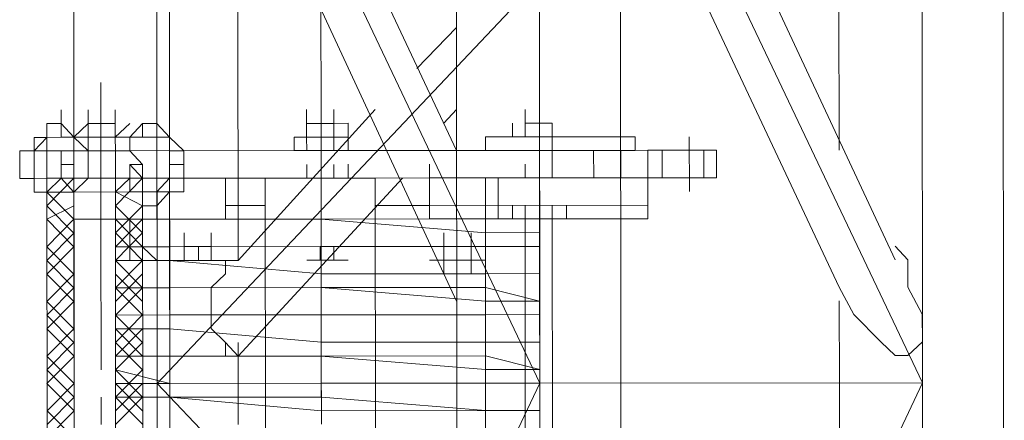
# Model space of a CAD drawing. Header units: inches. Extents: x -5850 to 5646, y 8947 to 13007.
# Tile 128 of 256: x -4346 to -4316, y 10836 to 10848. Entities that reach past the tile are written whole.
import ezdxf

# ---------------------------------------------------------------- set-up
doc = ezdxf.new("R2010")
doc.units = ezdxf.units.IN
doc.header["$MEASUREMENT"] = 0
doc.layers.add('at_Entity', color=7, linetype='Continuous')
doc.layers.add('at_Rect', color=7, linetype='Continuous')

msp = doc.modelspace()

# ---------------------------------------------------------------- linework, layer by layer
at = {"layer": 'at_Entity', "color": 7, "lineweight": 20}
for p, q in [((-4341.428, 10560.866), (-4342.113, 11327.941)), ((-4344.653, 10862.034), (-4344.608, 10812.187)), ((-4342.088, 10862.037), (-4330.243, 10837.126)), ((-4342.065, 10837.116), (-4342.088, 10862.037)), ((-4318.444, 10862.058), (-4342.065, 10837.116)), ((-4332.831, 10862.045), (-4332.786, 10812.197)), ((-4330.243, 10837.126), (-4330.266, 10862.047)), ((-4330.266, 10862.047), (-4318.421, 10837.137)), ((-4327.734, 10837.129), (-4327.756, 10862.05)), ((-4318.421, 10837.137), (-4318.444, 10862.058)), ((-4315.912, 10837.139), (-4315.934, 10862.06)), ((-4319.261, 10840.934), (-4327.754, 10859.094)), ((-4332.815, 10844.306), (-4339.575, 10858.66)), ((-4339.575, 10858.66), (-4332.815, 10844.306)), ((-4341.247, 10857.811), (-4332.811, 10839.656)), ((-4321.005, 10857.829), (-4320.993, 10844.317)), ((-4339.559, 10840.916), (-4339.571, 10854.433)), ((-4327.749, 10854.443), (-4320.989, 10840.09)), ((-4320.989, 10840.09), (-4327.749, 10854.443)), ((-4332.818, 10848.104), (-4334.044, 10846.837)), ((-4344.191, 10845.138), (-4344.192, 10845.562)), ((-4343.355, 10845.139), (-4343.355, 10845.563)), ((-4335.325, 10845.57), (-4339.559, 10840.916)), ((-4337.444, 10845.144), (-4337.444, 10845.568)), ((-4336.608, 10845.145), (-4336.608, 10845.569)), ((-4336.608, 10845.145), (-4336.608, 10845.569)), ((-4336.608, 10845.145), (-4336.608, 10845.569)), ((-4332.816, 10845.572), (-4333.206, 10845.148)), ((-4330.697, 10845.15), (-4330.697, 10845.574)), ((-4345.028, 10845.138), (-4345.474, 10845.137)), ((-4345.474, 10845.137), (-4345.474, 10844.713)), ((-4345.028, 10845.138), (-4344.637, 10844.714)), ((-4343.355, 10845.139), (-4344.191, 10845.138)), ((-4344.191, 10845.138), (-4343.355, 10845.139)), ((-4344.191, 10845.138), (-4344.191, 10844.715)), ((-4343.355, 10845.139), (-4343.355, 10844.715)), ((-4342.518, 10844.716), (-4342.519, 10845.14)), ((-4342.519, 10845.14), (-4342.072, 10845.14)), ((-4342.072, 10845.14), (-4341.682, 10844.717)), ((-4336.608, 10845.145), (-4337.444, 10845.144)), ((-4337.444, 10845.144), (-4336.608, 10845.145)), ((-4337.444, 10845.144), (-4337.444, 10844.721)), ((-4336.998, 10845.145), (-4336.608, 10845.145)), ((-4336.608, 10845.145), (-4336.161, 10845.146)), ((-4336.608, 10845.145), (-4336.607, 10844.721)), ((-4336.161, 10844.722), (-4336.161, 10845.146)), ((-4336.161, 10844.722), (-4336.161, 10845.146)), ((-4331.087, 10844.726), (-4331.087, 10845.15)), ((-4329.86, 10845.151), (-4330.697, 10845.15)), ((-4330.697, 10845.15), (-4329.86, 10845.151)), ((-4330.696, 10844.727), (-4330.697, 10845.15)), ((-4330.696, 10844.727), (-4330.697, 10845.15)), ((-4329.86, 10845.151), (-4329.86, 10844.727)), ((-4345.474, 10844.713), (-4345.864, 10844.713)), ((-4345.864, 10844.713), (-4345.864, 10844.295)), ((-4345.864, 10844.295), (-4345.474, 10844.713)), ((-4345.474, 10844.713), (-4345.028, 10844.714)), ((-4345.473, 10844.295), (-4345.474, 10844.713)), ((-4345.028, 10844.714), (-4344.637, 10844.714)), ((-4344.637, 10844.714), (-4342.909, 10844.716)), ((-4344.637, 10844.296), (-4344.637, 10844.714)), ((-4344.637, 10844.296), (-4344.637, 10844.714)), ((-4344.637, 10844.714), (-4344.637, 10844.296)), ((-4344.191, 10844.715), (-4344.191, 10844.296)), ((-4343.355, 10844.715), (-4343.354, 10844.297)), ((-4342.908, 10844.297), (-4342.909, 10844.716)), ((-4342.909, 10844.716), (-4342.908, 10844.297)), ((-4342.908, 10844.297), (-4342.909, 10844.716)), ((-4342.908, 10844.297), (-4342.909, 10844.716)), ((-4342.909, 10844.716), (-4342.518, 10844.716)), ((-4342.908, 10844.297), (-4342.909, 10844.716)), ((-4342.909, 10844.716), (-4342.518, 10844.716)), ((-4342.518, 10844.716), (-4341.682, 10844.717)), ((-4341.682, 10844.717), (-4341.235, 10844.299)), ((-4341.682, 10844.717), (-4341.681, 10843.875)), ((-4337.834, 10844.72), (-4336.161, 10844.722)), ((-4337.834, 10844.302), (-4337.834, 10844.72)), ((-4337.834, 10844.302), (-4337.834, 10844.72)), ((-4337.834, 10844.72), (-4337.834, 10844.302)), ((-4337.444, 10844.721), (-4337.443, 10844.302)), ((-4336.607, 10844.721), (-4336.161, 10844.722)), ((-4336.607, 10844.721), (-4336.607, 10844.303)), ((-4336.161, 10844.303), (-4336.161, 10844.722)), ((-4336.161, 10844.722), (-4336.161, 10844.303)), ((-4336.161, 10844.303), (-4336.161, 10844.722)), ((-4336.161, 10844.722), (-4336.161, 10844.303)), ((-4330.696, 10844.727), (-4331.923, 10844.725)), ((-4331.923, 10844.725), (-4331.923, 10844.307)), ((-4331.087, 10844.726), (-4330.696, 10844.727)), ((-4330.696, 10844.727), (-4329.414, 10844.728)), ((-4330.696, 10844.727), (-4329.86, 10844.727)), ((-4330.696, 10844.727), (-4329.86, 10844.727)), ((-4329.86, 10844.727), (-4330.696, 10844.727)), ((-4329.414, 10844.728), (-4329.86, 10844.727)), ((-4329.86, 10844.727), (-4329.414, 10844.728)), ((-4329.414, 10844.728), (-4329.86, 10844.727)), ((-4329.86, 10844.727), (-4329.859, 10844.309)), ((-4327.295, 10844.73), (-4329.414, 10844.728)), ((-4327.294, 10844.311), (-4327.295, 10844.73)), ((-4327.294, 10844.311), (-4327.295, 10844.73)), ((-4345.864, 10844.295), (-4346.31, 10844.294)), ((-4345.864, 10844.295), (-4346.31, 10844.294)), ((-4346.31, 10844.294), (-4346.309, 10843.447)), ((-4346.31, 10844.294), (-4346.309, 10843.447)), ((-4345.864, 10844.295), (-4345.863, 10843.447)), ((-4345.473, 10844.295), (-4345.864, 10844.295)), ((-4345.473, 10844.295), (-4345.864, 10844.295)), ((-4345.864, 10844.295), (-4345.863, 10843.447)), ((-4345.863, 10843.447), (-4345.864, 10844.295)), ((-4345.027, 10844.296), (-4345.473, 10844.295)), ((-4345.473, 10843.448), (-4345.473, 10844.295)), ((-4345.473, 10844.295), (-4345.473, 10843.448)), ((-4344.637, 10844.296), (-4345.027, 10844.296)), ((-4344.637, 10844.296), (-4342.908, 10844.297)), ((-4344.191, 10844.296), (-4344.637, 10844.296)), ((-4344.191, 10844.296), (-4342.908, 10844.297)), ((-4344.19, 10843.449), (-4344.191, 10844.296)), ((-4344.191, 10844.296), (-4344.19, 10843.449)), ((-4343.354, 10844.297), (-4343.354, 10843.449)), ((-4342.908, 10844.297), (-4343.354, 10844.297)), ((-4343.354, 10844.297), (-4343.354, 10843.449)), ((-4337.834, 10844.302), (-4342.908, 10844.297)), ((-4341.681, 10844.299), (-4341.681, 10843.451)), ((-4341.681, 10843.451), (-4341.681, 10844.299)), ((-4341.235, 10844.299), (-4341.234, 10843.451)), ((-4336.161, 10844.303), (-4337.834, 10844.302)), ((-4337.443, 10844.302), (-4337.834, 10844.302)), ((-4336.607, 10844.303), (-4337.443, 10844.302)), ((-4336.161, 10844.303), (-4336.607, 10844.303)), ((-4332.369, 10844.307), (-4336.161, 10844.303)), ((-4331.923, 10844.307), (-4332.369, 10844.307)), ((-4331.923, 10844.307), (-4331.086, 10844.308)), ((-4331.086, 10844.308), (-4330.25, 10844.309)), ((-4329.859, 10844.309), (-4330.25, 10844.309)), ((-4328.967, 10844.31), (-4329.859, 10844.309)), ((-4328.577, 10844.31), (-4329.859, 10844.309)), ((-4328.577, 10844.31), (-4328.967, 10844.31)), ((-4328.577, 10844.31), (-4328.131, 10844.311)), ((-4328.576, 10843.463), (-4328.577, 10844.31)), ((-4327.294, 10844.311), (-4328.131, 10844.311)), ((-4327.74, 10843.463), (-4327.74, 10844.311)), ((-4326.904, 10844.312), (-4327.294, 10844.311)), ((-4325.621, 10844.313), (-4326.904, 10844.312)), ((-4326.457, 10843.465), (-4326.458, 10844.312)), ((-4324.785, 10844.314), (-4325.621, 10844.313)), ((-4325.174, 10843.466), (-4325.175, 10844.313)), ((-4324.784, 10843.466), (-4324.785, 10844.314)), ((-4345.026, 10843.448), (-4345.027, 10843.872)), ((-4344.636, 10843.448), (-4344.636, 10843.872)), ((-4343.354, 10843.449), (-4343.354, 10843.873)), ((-4343.354, 10843.449), (-4343.354, 10843.873)), ((-4342.907, 10843.45), (-4342.908, 10843.874)), ((-4342.907, 10843.45), (-4342.908, 10843.874)), ((-4342.517, 10843.45), (-4342.517, 10843.874)), ((-4341.681, 10843.451), (-4341.681, 10843.875)), ((-4341.681, 10843.875), (-4341.235, 10843.875)), ((-4341.235, 10843.875), (-4341.681, 10843.875)), ((-4341.681, 10843.875), (-4341.681, 10843.451)), ((-4337.443, 10843.455), (-4337.443, 10843.879)), ((-4336.606, 10843.455), (-4336.606, 10843.879)), ((-4336.16, 10843.456), (-4336.16, 10843.88)), ((-4336.16, 10843.456), (-4336.16, 10843.88)), ((-4333.651, 10843.458), (-4333.651, 10843.882)), ((-4333.651, 10843.458), (-4333.651, 10843.882)), ((-4330.695, 10843.461), (-4330.695, 10843.885)), ((-4329.859, 10843.461), (-4329.859, 10843.885)), ((-4326.903, 10843.464), (-4326.903, 10843.888)), ((-4345.863, 10843.447), (-4346.309, 10843.447)), ((-4346.309, 10843.447), (-4345.863, 10843.447)), ((-4345.473, 10843.448), (-4345.863, 10843.447)), ((-4345.863, 10843.447), (-4345.863, 10843.023)), ((-4345.863, 10843.447), (-4345.863, 10843.023)), ((-4345.473, 10843.448), (-4345.026, 10843.448)), ((-4345.448, 10815.571), (-4345.473, 10843.448)), ((-4345.026, 10843.448), (-4345.473, 10843.448)), ((-4345.473, 10843.448), (-4345.472, 10843.024)), ((-4345.472, 10843.024), (-4345.473, 10843.448)), ((-4345.026, 10843.448), (-4344.636, 10843.448)), ((-4345.026, 10843.448), (-4344.636, 10843.448)), ((-4344.636, 10843.448), (-4345.026, 10843.448)), ((-4344.19, 10843.449), (-4344.636, 10843.448)), ((-4344.636, 10843.448), (-4344.636, 10843.024)), ((-4344.636, 10843.448), (-4344.635, 10842.182)), ((-4344.636, 10843.024), (-4344.636, 10843.448)), ((-4344.636, 10843.024), (-4344.636, 10843.448)), ((-4344.19, 10843.449), (-4343.354, 10843.449)), ((-4343.354, 10843.449), (-4342.907, 10843.45)), ((-4342.517, 10843.45), (-4343.354, 10843.449)), ((-4342.907, 10843.45), (-4343.354, 10843.449)), ((-4343.354, 10843.449), (-4343.352, 10842.184)), ((-4343.354, 10843.449), (-4343.353, 10843.026)), ((-4343.353, 10843.026), (-4342.907, 10843.45)), ((-4342.907, 10843.45), (-4342.517, 10843.45)), ((-4342.907, 10843.026), (-4342.907, 10843.45)), ((-4337.443, 10843.455), (-4342.517, 10843.45)), ((-4342.492, 10815.574), (-4342.517, 10843.45)), ((-4342.07, 10842.185), (-4342.071, 10843.451)), ((-4342.071, 10843.451), (-4341.681, 10843.451)), ((-4342.071, 10843.027), (-4341.681, 10843.451)), ((-4341.681, 10843.451), (-4336.996, 10843.455)), ((-4341.656, 10815.574), (-4341.681, 10843.451)), ((-4341.681, 10843.451), (-4341.68, 10843.027)), ((-4341.234, 10843.451), (-4341.234, 10843.028)), ((-4339.952, 10843.452), (-4337.443, 10843.455)), ((-4337.833, 10843.454), (-4339.952, 10843.452)), ((-4339.952, 10843.452), (-4339.951, 10842.187)), ((-4334.487, 10843.457), (-4339.557, 10837.96)), ((-4338.725, 10843.454), (-4336.16, 10843.456)), ((-4338.7, 10815.577), (-4338.725, 10843.454)), ((-4337.833, 10843.454), (-4336.16, 10843.456)), ((-4337.443, 10843.455), (-4337.833, 10843.454)), ((-4337.443, 10843.455), (-4332.368, 10843.459)), ((-4336.996, 10843.455), (-4336.606, 10843.455)), ((-4331.532, 10843.46), (-4336.606, 10843.455)), ((-4333.651, 10843.458), (-4336.606, 10843.455)), ((-4335.77, 10843.456), (-4336.606, 10843.455)), ((-4336.16, 10843.456), (-4333.651, 10843.458)), ((-4336.16, 10843.456), (-4335.323, 10843.457)), ((-4335.323, 10843.457), (-4335.299, 10815.58)), ((-4326.903, 10843.464), (-4333.651, 10843.458)), ((-4331.922, 10843.46), (-4333.651, 10843.458)), ((-4333.65, 10842.61), (-4333.651, 10843.458)), ((-4331.085, 10843.46), (-4332.368, 10843.459)), ((-4326.903, 10843.464), (-4331.922, 10843.46)), ((-4331.897, 10815.583), (-4331.922, 10843.46)), ((-4331.532, 10843.46), (-4331.53, 10842.194)), ((-4331.085, 10843.46), (-4329.412, 10843.462)), ((-4331.085, 10843.46), (-4329.412, 10843.462)), ((-4330.249, 10843.461), (-4331.085, 10843.46)), ((-4329.859, 10843.461), (-4330.249, 10843.461)), ((-4329.859, 10843.461), (-4328.576, 10843.463)), ((-4328.966, 10843.462), (-4329.859, 10843.461)), ((-4328.576, 10843.463), (-4328.966, 10843.462)), ((-4328.13, 10843.463), (-4328.576, 10843.463)), ((-4327.293, 10843.464), (-4328.13, 10843.463)), ((-4326.903, 10843.464), (-4327.293, 10843.464)), ((-4325.621, 10843.465), (-4326.903, 10843.464)), ((-4326.902, 10842.617), (-4326.903, 10843.464)), ((-4324.784, 10843.466), (-4325.621, 10843.465)), ((-4345.472, 10843.024), (-4345.863, 10843.023)), ((-4345.472, 10842.6), (-4345.472, 10843.024)), ((-4345.472, 10842.6), (-4345.472, 10843.024)), ((-4344.636, 10843.024), (-4344.635, 10842.182)), ((-4344.635, 10842.182), (-4344.636, 10843.024)), ((-4343.353, 10843.026), (-4343.352, 10842.184)), ((-4343.353, 10843.026), (-4343.352, 10842.184)), ((-4342.071, 10843.027), (-4342.517, 10843.026)), ((-4341.68, 10843.027), (-4342.07, 10842.603)), ((-4341.234, 10843.028), (-4341.68, 10843.027)), ((-4333.65, 10842.61), (-4333.65, 10843.034)), ((-4344.635, 10842.182), (-4344.635, 10842.601)), ((-4344.635, 10842.182), (-4344.635, 10842.601)), ((-4344.635, 10842.182), (-4344.635, 10842.601)), ((-4344.635, 10842.182), (-4344.635, 10842.601)), ((-4344.635, 10842.182), (-4344.635, 10842.601)), ((-4344.635, 10842.182), (-4344.635, 10842.601)), ((-4343.352, 10842.184), (-4343.353, 10842.602)), ((-4343.352, 10842.184), (-4343.353, 10842.602)), ((-4343.352, 10842.184), (-4343.353, 10842.602)), ((-4343.352, 10842.184), (-4343.353, 10842.602)), ((-4343.352, 10842.184), (-4343.353, 10842.602)), ((-4343.352, 10842.184), (-4343.353, 10842.602)), ((-4343.352, 10842.184), (-4343.353, 10842.602)), ((-4343.352, 10842.184), (-4343.353, 10842.602)), ((-4342.07, 10842.603), (-4342.516, 10842.603)), ((-4339.951, 10842.605), (-4338.724, 10842.606)), ((-4335.323, 10842.609), (-4333.65, 10842.61)), ((-4326.902, 10842.617), (-4333.65, 10842.61)), ((-4333.65, 10842.61), (-4333.649, 10842.192)), ((-4333.65, 10842.61), (-4333.649, 10842.192)), ((-4331.084, 10842.195), (-4331.085, 10842.613)), ((-4330.694, 10842.195), (-4330.694, 10842.613)), ((-4329.857, 10842.196), (-4329.858, 10842.614)), ((-4329.857, 10842.196), (-4329.858, 10842.614)), ((-4329.411, 10842.196), (-4329.412, 10842.614)), ((-4326.902, 10842.198), (-4326.902, 10842.617)), ((-4344.635, 10842.182), (-4343.352, 10842.184)), ((-4344.189, 10842.183), (-4344.635, 10842.182)), ((-4344.612, 10816.414), (-4344.635, 10842.182)), ((-4344.612, 10816.414), (-4344.635, 10842.182)), ((-4343.352, 10842.184), (-4344.189, 10842.183)), ((-4343.352, 10842.184), (-4343.329, 10816.415)), ((-4343.352, 10842.184), (-4343.329, 10816.415)), ((-4342.906, 10842.184), (-4343.352, 10842.184)), ((-4342.906, 10842.184), (-4343.352, 10842.184)), ((-4342.906, 10842.184), (-4343.352, 10842.184)), ((-4343.352, 10841.76), (-4343.352, 10842.184)), ((-4342.906, 10842.184), (-4342.906, 10841.336)), ((-4342.906, 10841.336), (-4342.906, 10842.184)), ((-4342.906, 10842.184), (-4342.516, 10842.184)), ((-4342.906, 10842.184), (-4342.516, 10842.184)), ((-4342.906, 10842.184), (-4342.516, 10842.184)), ((-4342.516, 10842.184), (-4341.679, 10842.185)), ((-4341.679, 10842.185), (-4342.516, 10842.184)), ((-4342.516, 10842.184), (-4342.07, 10842.185)), ((-4342.516, 10842.184), (-4342.515, 10841.337)), ((-4342.516, 10842.184), (-4342.515, 10841.337)), ((-4341.679, 10842.185), (-4342.07, 10842.185)), ((-4341.679, 10842.185), (-4336.995, 10842.189)), ((-4341.679, 10842.185), (-4336.995, 10842.189)), ((-4336.995, 10842.189), (-4341.679, 10842.185)), ((-4339.951, 10842.187), (-4338.724, 10842.188)), ((-4331.921, 10842.194), (-4336.995, 10842.189)), ((-4336.995, 10842.189), (-4331.92, 10841.77)), ((-4331.92, 10841.77), (-4336.995, 10842.189)), ((-4333.649, 10842.192), (-4335.322, 10842.191)), ((-4333.649, 10842.192), (-4331.53, 10842.194)), ((-4331.53, 10842.194), (-4331.921, 10842.194)), ((-4331.53, 10842.194), (-4329.857, 10842.196)), ((-4330.248, 10842.195), (-4331.53, 10842.194)), ((-4330.694, 10842.195), (-4331.084, 10842.195)), ((-4330.694, 10842.195), (-4331.084, 10842.195)), ((-4330.694, 10842.195), (-4329.411, 10842.196)), ((-4330.694, 10842.195), (-4329.857, 10842.196)), ((-4330.671, 10816.426), (-4330.694, 10842.195)), ((-4330.247, 10841.771), (-4330.248, 10842.195)), ((-4330.248, 10842.195), (-4330.247, 10841.771)), ((-4329.857, 10842.196), (-4326.902, 10842.198)), ((-4329.411, 10842.196), (-4329.857, 10842.196)), ((-4329.857, 10842.196), (-4329.834, 10816.427)), ((-4343.352, 10841.336), (-4343.352, 10841.76)), ((-4343.352, 10841.336), (-4343.352, 10841.76)), ((-4342.906, 10841.336), (-4342.906, 10841.76)), ((-4342.906, 10841.336), (-4342.906, 10841.76)), ((-4342.906, 10841.336), (-4342.906, 10841.76)), ((-4342.906, 10841.336), (-4342.906, 10841.76)), ((-4342.515, 10841.337), (-4342.516, 10841.761)), ((-4342.515, 10841.337), (-4342.516, 10841.761)), ((-4342.515, 10841.337), (-4342.516, 10841.761)), ((-4342.515, 10841.337), (-4342.516, 10841.761)), ((-4341.233, 10841.338), (-4341.233, 10841.762)), ((-4341.233, 10841.338), (-4341.233, 10841.762)), ((-4340.396, 10841.339), (-4340.397, 10841.762)), ((-4333.203, 10841.345), (-4333.203, 10841.769)), ((-4331.92, 10841.77), (-4330.247, 10841.771)), ((-4330.247, 10841.771), (-4331.92, 10841.77)), ((-4330.247, 10841.348), (-4330.247, 10841.771)), ((-4330.247, 10841.348), (-4330.247, 10841.771)), ((-4330.247, 10841.771), (-4330.247, 10841.348)), ((-4342.906, 10841.336), (-4343.352, 10841.336)), ((-4343.352, 10841.336), (-4342.906, 10841.336)), ((-4343.351, 10840.912), (-4343.352, 10841.336)), ((-4343.351, 10840.912), (-4343.352, 10841.336)), ((-4342.515, 10841.337), (-4342.906, 10841.336)), ((-4342.515, 10841.337), (-4342.906, 10841.336)), ((-4342.906, 10841.336), (-4342.905, 10840.913)), ((-4342.515, 10841.337), (-4341.679, 10841.337)), ((-4341.679, 10841.337), (-4342.515, 10841.337)), ((-4342.069, 10840.913), (-4342.515, 10841.337)), ((-4341.679, 10841.337), (-4336.995, 10841.342)), ((-4336.995, 10841.342), (-4341.679, 10841.337)), ((-4341.678, 10840.914), (-4341.679, 10841.337)), ((-4341.678, 10840.914), (-4341.679, 10841.337)), ((-4340.396, 10841.339), (-4341.233, 10841.338)), ((-4341.233, 10841.338), (-4340.396, 10841.339)), ((-4341.233, 10841.338), (-4341.232, 10840.914)), ((-4341.232, 10840.914), (-4341.233, 10841.338)), ((-4340.396, 10841.339), (-4340.786, 10841.338)), ((-4340.786, 10841.338), (-4340.786, 10840.914)), ((-4340.396, 10841.339), (-4340.396, 10840.915)), ((-4340.396, 10841.339), (-4340.396, 10840.915)), ((-4340.396, 10841.339), (-4340.396, 10840.915)), ((-4339.559, 10840.916), (-4339.56, 10841.339)), ((-4336.995, 10841.342), (-4331.92, 10841.346)), ((-4331.92, 10841.346), (-4336.995, 10841.342)), ((-4332.366, 10841.346), (-4333.203, 10841.345)), ((-4332.366, 10841.346), (-4333.203, 10841.345)), ((-4333.202, 10840.921), (-4333.203, 10841.345)), ((-4333.203, 10841.345), (-4333.202, 10840.921)), ((-4333.202, 10840.921), (-4333.203, 10841.345)), ((-4333.203, 10841.345), (-4333.202, 10840.921)), ((-4333.202, 10840.921), (-4333.203, 10841.345)), ((-4333.202, 10840.921), (-4333.203, 10841.345)), ((-4333.202, 10840.921), (-4333.203, 10841.345)), ((-4333.202, 10840.921), (-4333.203, 10841.345)), ((-4332.366, 10840.922), (-4332.366, 10841.346)), ((-4332.366, 10840.922), (-4332.366, 10841.346)), ((-4332.366, 10840.922), (-4332.366, 10841.346)), ((-4332.366, 10840.922), (-4332.366, 10841.346)), ((-4331.92, 10841.346), (-4330.247, 10841.348)), ((-4330.247, 10841.348), (-4331.92, 10841.346)), ((-4330.247, 10841.348), (-4330.246, 10840.506)), ((-4318.871, 10840.934), (-4319.262, 10841.357)), ((-4318.871, 10840.934), (-4319.262, 10841.357)), ((-4318.871, 10840.934), (-4319.262, 10841.357)), ((-4318.871, 10840.934), (-4319.262, 10841.357)), ((-4318.871, 10840.934), (-4319.262, 10841.357)), ((-4318.871, 10840.934), (-4319.262, 10841.357)), ((-4319.262, 10841.357), (-4318.871, 10840.934)), ((-4341.678, 10840.914), (-4343.351, 10840.912)), ((-4343.351, 10840.912), (-4342.905, 10840.913)), ((-4343.351, 10840.07), (-4343.351, 10840.912)), ((-4342.905, 10840.913), (-4342.069, 10840.913)), ((-4342.515, 10840.913), (-4341.678, 10840.914)), ((-4341.678, 10840.914), (-4336.994, 10840.5)), ((-4336.994, 10840.5), (-4341.678, 10840.914)), ((-4340.396, 10840.915), (-4341.232, 10840.914)), ((-4341.232, 10840.914), (-4340.396, 10840.915)), ((-4340.786, 10840.914), (-4340.396, 10840.915)), ((-4339.559, 10840.916), (-4339.95, 10840.915)), ((-4339.559, 10840.916), (-4339.95, 10840.915)), ((-4339.559, 10840.916), (-4339.95, 10840.915)), ((-4339.559, 10840.916), (-4339.95, 10840.915)), ((-4339.559, 10840.916), (-4339.95, 10840.915)), ((-4339.559, 10840.916), (-4339.95, 10840.915)), ((-4339.559, 10840.916), (-4339.95, 10840.915)), ((-4339.95, 10840.915), (-4339.949, 10840.497)), ((-4339.95, 10840.915), (-4339.949, 10840.497)), ((-4339.95, 10840.915), (-4339.949, 10840.497)), ((-4339.95, 10840.915), (-4339.949, 10840.497)), ((-4339.95, 10840.915), (-4339.949, 10840.497)), ((-4339.95, 10840.915), (-4339.949, 10840.497)), ((-4339.95, 10840.915), (-4339.949, 10840.497)), ((-4333.202, 10840.921), (-4333.648, 10840.921)), ((-4333.648, 10840.921), (-4333.202, 10840.921)), ((-4333.202, 10840.921), (-4332.812, 10840.922)), ((-4332.812, 10840.922), (-4333.202, 10840.921)), ((-4333.202, 10840.921), (-4333.202, 10840.503)), ((-4333.202, 10840.921), (-4333.202, 10840.503)), ((-4333.202, 10840.921), (-4333.202, 10840.503)), ((-4333.202, 10840.921), (-4333.202, 10840.503)), ((-4332.366, 10840.922), (-4332.365, 10840.504)), ((-4331.919, 10840.504), (-4331.92, 10840.922)), ((-4331.919, 10840.504), (-4331.92, 10840.922)), ((-4330.246, 10840.506), (-4330.247, 10840.924)), ((-4318.87, 10840.092), (-4318.871, 10840.934)), ((-4318.87, 10840.092), (-4318.871, 10840.934)), ((-4318.87, 10840.092), (-4318.871, 10840.934)), ((-4318.87, 10840.092), (-4318.871, 10840.934)), ((-4318.87, 10840.092), (-4318.871, 10840.934)), ((-4318.87, 10840.092), (-4318.871, 10840.934)), ((-4318.871, 10840.934), (-4318.87, 10840.092)), ((-4343.351, 10840.07), (-4343.351, 10840.494)), ((-4339.949, 10840.497), (-4340.395, 10840.073)), ((-4339.949, 10840.497), (-4340.395, 10840.073)), ((-4339.949, 10840.497), (-4340.395, 10840.073)), ((-4339.949, 10840.497), (-4340.395, 10840.073)), ((-4339.949, 10840.497), (-4340.395, 10840.073)), ((-4339.949, 10840.497), (-4340.395, 10840.073)), ((-4339.949, 10840.497), (-4340.395, 10840.073)), ((-4336.994, 10840.5), (-4331.919, 10840.504)), ((-4331.919, 10840.504), (-4336.994, 10840.5)), ((-4332.365, 10840.504), (-4333.202, 10840.503)), ((-4332.365, 10840.504), (-4333.202, 10840.503)), ((-4331.919, 10840.504), (-4330.246, 10840.506)), ((-4330.246, 10840.506), (-4331.919, 10840.504)), ((-4330.246, 10840.506), (-4330.246, 10839.658)), ((-4343.351, 10840.07), (-4341.678, 10840.072)), ((-4341.678, 10840.072), (-4343.351, 10840.07)), ((-4343.35, 10839.228), (-4343.351, 10840.07)), ((-4341.678, 10840.072), (-4336.993, 10840.076)), ((-4341.678, 10840.072), (-4336.993, 10840.076)), ((-4340.395, 10840.073), (-4340.394, 10838.807)), ((-4340.395, 10840.073), (-4340.394, 10838.807)), ((-4340.395, 10840.073), (-4340.394, 10838.807)), ((-4340.395, 10840.073), (-4340.394, 10838.807)), ((-4340.395, 10840.073), (-4340.394, 10838.807)), ((-4340.395, 10840.073), (-4340.394, 10838.807)), ((-4340.395, 10840.073), (-4340.394, 10838.807)), ((-4331.919, 10840.08), (-4336.993, 10840.076)), ((-4336.993, 10840.076), (-4331.918, 10839.657)), ((-4331.919, 10840.08), (-4330.246, 10839.658)), ((-4330.246, 10839.658), (-4330.246, 10840.082)), ((-4320.989, 10840.09), (-4320.542, 10839.248)), ((-4320.989, 10840.09), (-4320.542, 10839.248)), ((-4320.989, 10840.09), (-4320.542, 10839.248)), ((-4320.989, 10840.09), (-4320.542, 10839.248)), ((-4320.989, 10840.09), (-4320.542, 10839.248)), ((-4320.989, 10840.09), (-4320.542, 10839.248)), ((-4320.542, 10839.248), (-4320.989, 10840.09)), ((-4318.423, 10839.25), (-4318.87, 10840.092)), ((-4318.423, 10839.25), (-4318.87, 10840.092)), ((-4318.423, 10839.25), (-4318.87, 10840.092)), ((-4318.423, 10839.25), (-4318.87, 10840.092)), ((-4318.423, 10839.25), (-4318.87, 10840.092)), ((-4318.423, 10839.25), (-4318.87, 10840.092)), ((-4318.87, 10840.092), (-4318.423, 10839.25)), ((-4343.35, 10839.228), (-4343.35, 10839.646)), ((-4330.246, 10839.658), (-4331.918, 10839.657)), ((-4330.245, 10839.24), (-4330.246, 10839.658)), ((-4330.246, 10839.658), (-4330.245, 10839.24)), ((-4320.989, 10839.666), (-4320.986, 10837.135)), ((-4343.35, 10839.228), (-4341.677, 10839.23)), ((-4341.677, 10839.23), (-4343.35, 10839.228)), ((-4343.349, 10838.804), (-4343.35, 10839.228)), ((-4343.349, 10838.804), (-4343.35, 10839.228)), ((-4341.677, 10839.23), (-4336.993, 10839.234)), ((-4336.993, 10839.234), (-4341.677, 10839.23)), ((-4336.993, 10839.234), (-4331.918, 10839.238)), ((-4331.918, 10839.238), (-4336.993, 10839.234)), ((-4331.918, 10839.238), (-4330.245, 10839.24)), ((-4330.245, 10839.24), (-4331.918, 10839.238)), ((-4330.245, 10839.24), (-4330.244, 10838.392)), ((-4320.542, 10839.248), (-4319.705, 10838.402)), ((-4320.542, 10839.248), (-4319.705, 10838.402)), ((-4320.542, 10839.248), (-4319.705, 10838.402)), ((-4320.542, 10839.248), (-4319.705, 10838.402)), ((-4320.542, 10839.248), (-4319.705, 10838.402)), ((-4320.542, 10839.248), (-4319.705, 10838.402)), ((-4319.705, 10838.402), (-4320.542, 10839.248)), ((-4318.422, 10838.403), (-4318.423, 10839.25)), ((-4318.422, 10838.403), (-4318.423, 10839.25)), ((-4318.422, 10838.403), (-4318.423, 10839.25)), ((-4318.422, 10838.403), (-4318.423, 10839.25)), ((-4318.422, 10838.403), (-4318.423, 10839.25)), ((-4318.422, 10838.403), (-4318.423, 10839.25)), ((-4318.423, 10839.25), (-4318.422, 10838.403)), ((-4343.349, 10838.804), (-4341.676, 10838.806)), ((-4341.676, 10838.806), (-4343.349, 10838.804)), ((-4343.349, 10837.957), (-4343.349, 10838.804)), ((-4341.676, 10838.806), (-4336.992, 10838.386)), ((-4341.676, 10838.806), (-4336.992, 10838.386)), ((-4340.394, 10838.807), (-4339.947, 10838.384)), ((-4340.394, 10838.807), (-4339.947, 10838.384)), ((-4340.394, 10838.807), (-4339.947, 10838.384)), ((-4340.394, 10838.807), (-4339.947, 10838.384)), ((-4340.394, 10838.807), (-4339.947, 10838.384)), ((-4340.394, 10838.807), (-4339.947, 10838.384)), ((-4340.394, 10838.807), (-4339.947, 10838.384)), ((-4330.244, 10838.392), (-4330.245, 10838.816)), ((-4319.705, 10838.402), (-4319.258, 10837.978)), ((-4319.705, 10838.402), (-4319.258, 10837.978)), ((-4319.705, 10838.402), (-4319.258, 10837.978)), ((-4319.705, 10838.402), (-4319.258, 10837.978)), ((-4319.705, 10838.402), (-4319.258, 10837.978)), ((-4319.705, 10838.402), (-4319.258, 10837.978)), ((-4319.258, 10837.978), (-4319.705, 10838.402)), ((-4318.868, 10837.979), (-4318.422, 10838.403)), ((-4318.868, 10837.979), (-4318.422, 10838.403)), ((-4318.868, 10837.979), (-4318.422, 10838.403)), ((-4318.868, 10837.979), (-4318.422, 10838.403)), ((-4318.868, 10837.979), (-4318.422, 10838.403)), ((-4318.868, 10837.979), (-4318.422, 10838.403)), ((-4318.422, 10838.403), (-4318.868, 10837.979)), ((-4343.349, 10837.957), (-4343.349, 10838.38)), ((-4339.947, 10838.384), (-4339.947, 10837.96)), ((-4339.947, 10838.384), (-4339.947, 10837.96)), ((-4339.947, 10838.384), (-4339.947, 10837.96)), ((-4339.947, 10838.384), (-4339.947, 10837.96)), ((-4339.947, 10838.384), (-4339.947, 10837.96)), ((-4339.947, 10838.384), (-4339.947, 10837.96)), ((-4339.947, 10838.384), (-4339.557, 10837.96)), ((-4339.557, 10837.96), (-4339.557, 10838.384)), ((-4336.992, 10838.386), (-4331.917, 10838.391)), ((-4331.917, 10838.391), (-4336.992, 10838.386)), ((-4331.917, 10838.391), (-4330.244, 10838.392)), ((-4330.244, 10838.392), (-4331.917, 10838.391)), ((-4330.244, 10838.392), (-4330.244, 10837.545)), ((-4343.349, 10837.957), (-4341.676, 10837.958)), ((-4341.676, 10837.958), (-4343.349, 10837.957)), ((-4343.348, 10837.533), (-4343.349, 10837.957)), ((-4341.676, 10837.958), (-4336.991, 10837.962)), ((-4336.991, 10837.962), (-4341.676, 10837.958)), ((-4339.947, 10837.96), (-4339.557, 10837.96)), ((-4339.947, 10837.96), (-4339.557, 10837.96)), ((-4339.947, 10837.96), (-4339.557, 10837.96)), ((-4339.947, 10837.96), (-4339.557, 10837.96)), ((-4339.947, 10837.96), (-4339.557, 10837.96)), ((-4339.947, 10837.96), (-4339.557, 10837.96)), ((-4339.556, 10837.118), (-4339.557, 10837.96)), ((-4331.917, 10837.967), (-4336.991, 10837.962)), ((-4336.991, 10837.962), (-4331.917, 10837.543)), ((-4331.917, 10837.967), (-4330.244, 10837.545)), ((-4330.244, 10837.545), (-4330.244, 10837.968)), ((-4319.258, 10837.978), (-4318.868, 10837.979)), ((-4319.258, 10837.978), (-4318.868, 10837.979)), ((-4319.258, 10837.978), (-4318.868, 10837.979)), ((-4319.258, 10837.978), (-4318.868, 10837.979)), ((-4319.258, 10837.978), (-4318.868, 10837.979)), ((-4319.258, 10837.978), (-4318.868, 10837.979)), ((-4318.868, 10837.979), (-4319.258, 10837.978)), ((-4343.348, 10837.533), (-4341.675, 10837.116)), ((-4343.348, 10837.533), (-4343.348, 10837.115)), ((-4330.244, 10837.545), (-4331.917, 10837.543)), ((-4330.243, 10837.126), (-4330.244, 10837.545)), ((-4330.244, 10837.545), (-4330.243, 10837.126)), ((-4341.675, 10837.116), (-4343.348, 10837.115)), ((-4343.347, 10836.691), (-4343.348, 10837.115)), ((-4343.347, 10836.691), (-4343.348, 10837.115)), ((-4332.808, 10837.124), (-4342.065, 10837.116)), ((-4342.043, 10812.189), (-4342.065, 10837.116)), ((-4342.065, 10837.116), (-4318.399, 10812.21)), ((-4330.243, 10837.126), (-4342.043, 10812.189)), ((-4341.675, 10837.116), (-4336.991, 10837.12)), ((-4336.991, 10837.12), (-4341.675, 10837.116)), ((-4339.555, 10835.852), (-4339.556, 10837.118)), ((-4336.991, 10837.12), (-4331.916, 10837.125)), ((-4331.916, 10837.125), (-4336.991, 10837.12)), ((-4332.808, 10837.124), (-4318.421, 10837.137)), ((-4331.916, 10837.125), (-4330.243, 10837.126)), ((-4330.243, 10837.126), (-4331.916, 10837.125)), ((-4330.221, 10812.2), (-4330.243, 10837.126)), ((-4330.243, 10837.126), (-4330.243, 10836.279)), ((-4318.421, 10837.137), (-4330.221, 10812.2)), ((-4327.712, 10812.202), (-4327.734, 10837.129)), ((-4320.986, 10837.135), (-4320.984, 10834.179)), ((-4318.399, 10812.21), (-4318.421, 10837.137)), ((-4315.89, 10812.213), (-4315.912, 10837.139)), ((-4343.347, 10836.691), (-4341.675, 10836.692)), ((-4341.675, 10836.692), (-4343.347, 10836.691)), ((-4343.347, 10835.849), (-4343.347, 10836.691)), ((-4336.99, 10836.696), (-4341.675, 10836.692)), ((-4341.675, 10836.692), (-4336.99, 10836.273)), ((-4336.99, 10836.696), (-4331.915, 10836.277)), ((-4330.243, 10836.279), (-4330.243, 10836.703)), ((-4343.347, 10835.849), (-4343.347, 10836.267)), ((-4331.915, 10836.277), (-4336.99, 10836.273)), ((-4331.915, 10836.277), (-4330.243, 10836.279)), ((-4330.243, 10836.279), (-4331.915, 10836.277)), ((-4330.243, 10836.279), (-4330.242, 10835.86))]:
    msp.add_line(p, q, dxfattribs=at)
at = {"layer": 'at_Entity', "color": 3, "lineweight": 20}
for p, q in [((-4337.002, 10849.366), (-4336.998, 10845.145)), ((-4330.252, 10846.84), (-4330.249, 10843.885)), ((-4343.802, 10846.405), (-4343.798, 10841.759)), ((-4345.028, 10845.138), (-4345.028, 10845.561)), ((-4344.191, 10845.138), (-4344.192, 10845.562)), ((-4343.355, 10845.139), (-4343.355, 10845.563)), ((-4337.444, 10845.144), (-4337.444, 10845.568)), ((-4336.998, 10845.569), (-4336.997, 10843.879)), ((-4336.608, 10845.145), (-4336.608, 10845.569)), ((-4336.608, 10845.145), (-4336.608, 10845.569)), ((-4345.028, 10844.714), (-4345.028, 10845.138)), ((-4344.638, 10845.138), (-4344.637, 10844.714)), ((-4344.637, 10844.714), (-4344.191, 10845.138)), ((-4343.355, 10845.139), (-4343.355, 10844.715)), ((-4343.355, 10844.715), (-4342.909, 10845.139)), ((-4342.519, 10845.14), (-4342.909, 10844.716)), ((-4341.68, 10842.603), (-4341.682, 10845.141)), ((-4329.859, 10843.885), (-4329.86, 10845.151)), ((-4341.682, 10844.717), (-4345.864, 10844.713)), ((-4345.028, 10844.714), (-4345.864, 10844.713)), ((-4345.864, 10844.713), (-4345.863, 10843.447)), ((-4345.864, 10844.713), (-4345.863, 10843.023)), ((-4344.637, 10844.714), (-4345.028, 10844.714)), ((-4344.637, 10844.714), (-4344.191, 10844.715)), ((-4344.191, 10844.296), (-4344.637, 10844.714)), ((-4342.908, 10844.297), (-4342.909, 10844.716)), ((-4342.909, 10844.716), (-4342.518, 10844.716)), ((-4342.518, 10844.716), (-4341.682, 10844.717)), ((-4341.682, 10844.717), (-4341.681, 10844.299)), ((-4325.622, 10844.731), (-4325.62, 10843.041)), ((-4345.027, 10843.872), (-4345.027, 10844.296)), ((-4345.027, 10843.872), (-4345.027, 10844.296)), ((-4345.027, 10843.872), (-4345.027, 10844.296)), ((-4344.636, 10843.872), (-4344.637, 10844.296)), ((-4344.19, 10843.449), (-4344.191, 10844.296)), ((-4343.354, 10843.449), (-4343.354, 10844.297)), ((-4343.354, 10844.297), (-4342.908, 10844.297)), ((-4342.517, 10843.874), (-4342.908, 10844.297)), ((-4341.681, 10844.299), (-4341.235, 10844.299)), ((-4341.235, 10844.299), (-4341.234, 10843.451)), ((-4336.997, 10844.303), (-4336.996, 10843.031)), ((-4336.997, 10843.879), (-4336.997, 10844.303)), ((-4326.903, 10843.464), (-4326.904, 10844.312)), ((-4345.026, 10843.448), (-4345.027, 10843.872)), ((-4345.026, 10843.448), (-4345.027, 10843.872)), ((-4345.027, 10843.872), (-4344.636, 10843.872)), ((-4344.636, 10843.872), (-4345.027, 10843.872)), ((-4344.636, 10843.448), (-4344.636, 10843.872)), ((-4342.517, 10843.45), (-4342.908, 10843.874)), ((-4342.908, 10843.874), (-4342.517, 10843.874)), ((-4336.995, 10842.189), (-4336.997, 10843.879)), ((-4336.997, 10843.879), (-4336.996, 10843.455)), ((-4330.248, 10842.195), (-4330.249, 10843.885)), ((-4330.249, 10843.885), (-4330.248, 10842.614)), ((-4345.472, 10843.024), (-4345.026, 10843.448)), ((-4345.472, 10842.6), (-4344.636, 10843.448)), ((-4345.026, 10843.448), (-4344.636, 10843.448)), ((-4345.026, 10843.448), (-4344.636, 10843.024)), ((-4344.636, 10843.024), (-4344.19, 10843.449)), ((-4344.636, 10843.024), (-4344.636, 10843.448)), ((-4344.636, 10843.024), (-4344.636, 10843.448)), ((-4342.907, 10843.45), (-4343.354, 10843.449)), ((-4342.907, 10843.45), (-4343.354, 10843.449)), ((-4343.354, 10843.449), (-4343.352, 10842.184)), ((-4343.353, 10843.026), (-4342.907, 10843.45)), ((-4343.353, 10842.602), (-4342.517, 10843.45)), ((-4342.907, 10843.026), (-4342.907, 10843.45)), ((-4342.517, 10843.45), (-4342.517, 10843.026)), ((-4341.234, 10843.451), (-4341.681, 10843.451)), ((-4341.681, 10843.451), (-4341.68, 10843.027)), ((-4336.996, 10843.455), (-4336.996, 10842.607)), ((-4341.68, 10843.027), (-4345.863, 10843.023)), ((-4345.863, 10843.023), (-4344.636, 10843.024)), ((-4345.472, 10843.024), (-4344.635, 10842.182)), ((-4344.635, 10842.601), (-4344.636, 10843.024)), ((-4343.353, 10843.026), (-4342.516, 10842.603)), ((-4341.68, 10843.027), (-4342.907, 10843.026)), ((-4345.472, 10842.6), (-4344.635, 10841.759)), ((-4345.471, 10842.182), (-4344.635, 10842.601)), ((-4344.635, 10842.182), (-4344.635, 10842.601)), ((-4343.353, 10842.602), (-4342.516, 10841.761)), ((-4343.352, 10841.76), (-4342.516, 10842.603)), ((-4342.516, 10842.184), (-4342.516, 10842.603)), ((-4342.516, 10842.184), (-4342.516, 10842.603)), ((-4342.516, 10842.184), (-4342.516, 10842.603)), ((-4336.996, 10842.607), (-4336.995, 10842.189)), ((-4336.995, 10842.189), (-4336.996, 10842.607)), ((-4336.995, 10842.189), (-4336.996, 10842.607)), ((-4336.995, 10842.189), (-4336.996, 10842.607)), ((-4336.995, 10842.189), (-4336.996, 10842.607)), ((-4330.694, 10842.613), (-4330.693, 10840.923)), ((-4330.248, 10842.614), (-4330.247, 10841.771)), ((-4330.248, 10842.614), (-4330.248, 10842.195)), ((-4345.471, 10841.334), (-4344.635, 10842.182)), ((-4345.471, 10842.182), (-4344.634, 10841.335)), ((-4343.352, 10842.184), (-4342.515, 10841.337)), ((-4343.352, 10841.336), (-4342.516, 10842.184)), ((-4342.516, 10842.184), (-4342.514, 10840.495)), ((-4336.995, 10842.189), (-4336.992, 10838.386)), ((-4336.995, 10842.189), (-4336.995, 10841.342)), ((-4330.248, 10842.195), (-4330.247, 10841.771)), ((-4345.47, 10840.91), (-4344.635, 10841.759)), ((-4343.794, 10837.532), (-4343.798, 10841.759)), ((-4343.352, 10841.76), (-4342.515, 10840.913)), ((-4343.351, 10840.912), (-4342.516, 10841.761)), ((-4341.233, 10841.338), (-4341.233, 10841.762)), ((-4341.233, 10841.338), (-4341.233, 10841.762)), ((-4336.995, 10841.342), (-4336.995, 10841.765)), ((-4336.995, 10841.342), (-4336.995, 10841.765)), ((-4333.203, 10841.345), (-4333.203, 10841.769)), ((-4332.366, 10841.346), (-4332.366, 10841.77)), ((-4330.247, 10841.771), (-4330.244, 10838.392)), ((-4345.471, 10841.334), (-4344.633, 10840.493)), ((-4345.47, 10840.492), (-4344.634, 10841.335)), ((-4342.906, 10841.336), (-4342.069, 10841.337)), ((-4341.678, 10840.914), (-4341.679, 10841.337)), ((-4341.233, 10841.338), (-4341.232, 10840.914)), ((-4341.233, 10841.338), (-4341.232, 10840.914)), ((-4341.232, 10840.914), (-4341.233, 10841.338)), ((-4340.396, 10841.339), (-4340.396, 10840.915)), ((-4336.995, 10841.342), (-4336.994, 10840.918)), ((-4333.202, 10840.503), (-4333.203, 10841.345)), ((-4332.366, 10841.346), (-4332.365, 10840.504)), ((-4332.366, 10840.922), (-4332.366, 10841.346)), ((-4332.366, 10841.346), (-4332.366, 10840.922)), ((-4332.366, 10840.922), (-4332.366, 10841.346)), ((-4331.92, 10841.346), (-4332.366, 10841.346)), ((-4332.366, 10840.922), (-4332.366, 10841.346)), ((-4331.919, 10840.504), (-4331.92, 10841.346)), ((-4345.47, 10840.91), (-4344.633, 10840.069)), ((-4343.351, 10840.07), (-4342.515, 10840.913)), ((-4343.351, 10840.912), (-4342.514, 10840.071)), ((-4341.678, 10840.914), (-4339.95, 10840.915)), ((-4341.232, 10840.914), (-4341.678, 10840.914)), ((-4337.44, 10840.917), (-4336.158, 10840.919)), ((-4336.994, 10840.5), (-4336.994, 10840.918)), ((-4336.994, 10840.5), (-4336.994, 10840.918)), ((-4336.994, 10840.918), (-4336.994, 10840.5)), ((-4333.648, 10840.921), (-4331.92, 10840.922)), ((-4333.202, 10840.503), (-4333.202, 10840.921)), ((-4333.202, 10840.503), (-4333.202, 10840.921)), ((-4345.47, 10840.492), (-4344.633, 10839.645)), ((-4345.469, 10839.644), (-4344.633, 10840.493)), ((-4343.351, 10840.494), (-4342.514, 10839.647)), ((-4343.35, 10839.646), (-4342.514, 10840.495)), ((-4336.994, 10840.5), (-4336.993, 10840.076)), ((-4336.993, 10840.076), (-4336.994, 10840.5)), ((-4332.365, 10840.504), (-4331.919, 10840.504)), ((-4345.469, 10839.226), (-4344.633, 10840.069)), ((-4343.351, 10840.07), (-4342.513, 10839.229)), ((-4343.35, 10839.228), (-4342.514, 10840.071)), ((-4336.993, 10839.234), (-4336.993, 10840.076)), ((-4345.469, 10839.644), (-4344.632, 10838.803)), ((-4345.468, 10838.802), (-4344.633, 10839.645)), ((-4336.993, 10839.234), (-4336.993, 10839.652)), ((-4345.469, 10839.226), (-4344.632, 10838.379)), ((-4343.35, 10839.228), (-4342.513, 10838.381)), ((-4343.349, 10838.38), (-4342.513, 10839.229)), ((-4336.993, 10839.234), (-4336.992, 10838.386)), ((-4336.993, 10839.234), (-4336.992, 10838.386)), ((-4345.468, 10837.955), (-4344.632, 10838.803)), ((-4345.468, 10838.802), (-4344.631, 10837.956)), ((-4343.349, 10837.957), (-4342.513, 10838.805)), ((-4343.349, 10838.804), (-4342.512, 10837.957)), ((-4336.992, 10838.386), (-4336.992, 10838.81)), ((-4345.467, 10837.531), (-4344.632, 10838.379)), ((-4343.349, 10838.38), (-4342.512, 10837.534)), ((-4343.348, 10837.533), (-4342.513, 10838.381)), ((-4336.991, 10837.962), (-4336.992, 10838.386)), ((-4336.992, 10838.386), (-4336.991, 10837.962)), ((-4345.468, 10837.955), (-4344.63, 10837.113)), ((-4345.467, 10837.113), (-4344.631, 10837.956)), ((-4336.991, 10837.962), (-4336.991, 10837.12)), ((-4345.467, 10837.531), (-4344.63, 10836.69)), ((-4343.348, 10837.533), (-4342.511, 10836.692)), ((-4343.347, 10836.691), (-4342.512, 10837.534)), ((-4336.991, 10837.12), (-4336.991, 10837.539)), ((-4330.244, 10837.545), (-4330.243, 10836.279)), ((-4345.467, 10837.113), (-4344.63, 10836.266)), ((-4345.466, 10836.265), (-4344.63, 10837.113)), ((-4343.348, 10837.115), (-4342.511, 10836.268)), ((-4343.347, 10836.267), (-4342.511, 10837.115)), ((-4336.991, 10837.12), (-4336.99, 10836.273)), ((-4336.991, 10837.12), (-4336.99, 10836.696)), ((-4345.466, 10835.847), (-4344.63, 10836.69)), ((-4343.793, 10835.848), (-4343.794, 10836.69)), ((-4343.347, 10835.849), (-4342.511, 10836.692)), ((-4343.347, 10836.691), (-4342.51, 10835.85)), ((-4336.99, 10836.696), (-4336.99, 10836.273)), ((-4345.466, 10836.265), (-4344.629, 10835.424)), ((-4345.465, 10835.423), (-4344.63, 10836.266)), ((-4336.99, 10836.273), (-4336.99, 10835.854))]:
    msp.add_line(p, q, dxfattribs=at)
at = {"layer": 'at_Rect', "color": 7, "lineweight": 20}
for p, q in [((-4337.027, 10841.34), (-4336.604, 10841.341)), ((-4337.027, 10841.34), (-4337.026, 10840.918)), ((-4336.604, 10840.918), (-4336.604, 10841.341)), ((-4336.604, 10840.918), (-4337.026, 10840.918))]:
    msp.add_line(p, q, dxfattribs=at)

doc.saveas('drawing.dxf')
